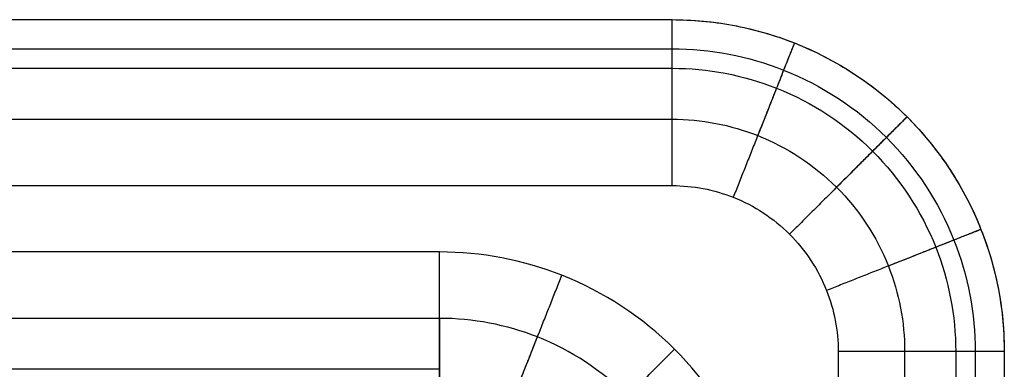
# Model space of a CAD drawing. Header units: millimetres. Extents: x 11469 to 14469, y -17491 to -14491.
# Tile 88 of 88: x 14172 to 14469, y -14596 to -14491. Entities that reach past the tile are written whole.
import ezdxf

# ---------------------------------------------------------------- set-up
doc = ezdxf.new("R2010")
doc.units = ezdxf.units.MM
doc.layers.add('compo7', color=7, linetype='Continuous', true_color=0x000000)

msp = doc.modelspace()

# ---------------------------------------------------------------- linework, layer by layer
at = {"layer": 'compo7'}
for p, q in [((12998.77, -14520.72, -750), (14368.77, -14520.72, -750)), ((13018.77, -14540.72), (14368.77, -14540.72)), ((14298.77, -14560.72), (13018.77, -14560.72)), ((14298.77, -14580.72, -750), (12998.77, -14580.72, -750)), ((14418.77, -14590.72), (14418.77, -15940.72)), ((14438.77, -14590.72, -750), (14438.77, -15960.72, -750))]:
    msp.add_line(p, q, dxfattribs=at)
for points in [[(12998.77, -14490.72, -720), (13683.77, -14490.72, -720), (14368.77, -14490.72, -720)], [(12998.77, -14490.72, -50), (13683.77, -14490.72, -50), (14368.77, -14490.72, -50)], [(12998.77, -14490.72, -375), (13683.77, -14490.72, -375), (14368.77, -14490.72, -375)], [(14368.77, -14490.72, -720), (14368.77, -14490.72, -385), (14368.77, -14490.72, -50)], [(12998.77, -14499.51, -741.21), (13683.77, -14499.51, -741.21), (14368.77, -14499.51, -741.21)], [(13004.63, -14505.37, -14.64), (13686.7, -14505.37, -14.64), (14368.77, -14505.37, -14.64)], [(14439.48, -14520.01, -720), (14439.48, -14520.01, -385), (14439.48, -14520.01, -50)], [(14454.13, -14590.72, -14.64), (14454.13, -15272.79, -14.64), (14454.13, -15954.86, -14.64)], [(14459.99, -14590.72, -741.21), (14459.99, -15275.72, -741.21), (14459.99, -15960.72, -741.21)], [(14468.77, -14590.72, -720), (14468.77, -14590.72, -385), (14468.77, -14590.72, -50)], [(14468.77, -14590.72, -50), (14468.77, -15275.72, -50), (14468.77, -15960.72, -50)], [(14468.77, -14590.72, -720), (14468.77, -15275.72, -720), (14468.77, -15960.72, -720)], [(14468.77, -14590.72, -375), (14468.77, -15275.72, -375), (14468.77, -15960.72, -375)], [(14298.77, -14596.08, -14.64), (13651.7, -14596.08, -14.64), (13004.63, -14596.08, -14.64)]]:
    msp.add_open_spline(points, degree=2, dxfattribs=at)
for points, knots in [([(14368.77, -14490.72, -50), (14381.34, -14490.72, -50), (14407.51, -14495.71, -50), (14441.48, -14518.01, -50), (14463.78, -14551.98, -50), (14468.78, -14578.16, -50), (14468.77, -14590.72, -50)], [0, 0, 0, 0, 18.847842, 39.26966, 59.691479, 78.53932, 78.53932, 78.53932, 78.53932]), ([(14368.77, -14490.72, -720), (14381.34, -14490.72, -720), (14407.51, -14495.71, -720), (14441.48, -14518.01, -720), (14463.78, -14551.98, -720), (14468.78, -14578.16, -720), (14468.77, -14590.72, -720)], [0, 0, 0, 0, 26.386978, 54.977524, 83.56807, 109.955048, 109.955048, 109.955048, 109.955048]), ([(14368.77, -14499.51, -741.21), (14380.23, -14499.51, -741.21), (14404.11, -14504.06, -741.21), (14435.09, -14524.4, -741.21), (14455.44, -14555.39, -741.21), (14459.99, -14579.26, -741.21), (14459.99, -14590.72, -741.21)], [0, 0, 0, 0, 26.386978, 54.977524, 83.56807, 109.955048, 109.955048, 109.955048, 109.955048]), ([(14368.77, -14505.37, -14.64), (14379.5, -14505.36, -14.64), (14401.84, -14509.63, -14.64), (14430.83, -14528.66, -14.64), (14449.87, -14557.65, -14.64), (14454.13, -14580, -14.64), (14454.13, -14590.72, -14.64)], [0, 0, 0, 0, 18.847842, 39.26966, 59.691479, 78.53932, 78.53932, 78.53932, 78.53932]), ([(14368.77, -14520.72, -750), (14377.57, -14520.72, -750), (14395.89, -14524.22, -750), (14419.67, -14539.83, -750), (14435.28, -14563.6, -750), (14438.78, -14581.93, -750), (14438.77, -14590.72, -750)], [0, 0, 0, 0, 26.386978, 54.977524, 83.56807, 109.955048, 109.955048, 109.955048, 109.955048]), ([(14368.77, -14540.72), (14375.05, -14540.72), (14388.14, -14543.22), (14405.13, -14554.37), (14416.28, -14571.35), (14418.77, -14584.44), (14418.77, -14590.72)], [0, 0, 0, 0, 18.847842, 39.26966, 59.691479, 78.53932, 78.53932, 78.53932, 78.53932]), ([(14398.77, -14660.72), (14398.78, -14648.16), (14393.78, -14621.98), (14371.48, -14588.01), (14337.51, -14565.71), (14311.34, -14560.72), (14298.77, -14560.72)], [0, 0, 0, 0, 37.695683, 78.53932, 119.382957, 157.078641, 157.078641, 157.078641, 157.078641]), ([(14378.77, -14660.72, -750), (14378.78, -14650.67, -750), (14374.78, -14629.73, -750), (14356.94, -14602.56, -750), (14329.77, -14584.71, -750), (14308.82, -14580.72, -750), (14298.77, -14580.72, -750)], [0, 0, 0, 0, 30.156547, 62.831456, 95.506366, 125.662912, 125.662912, 125.662912, 125.662912])]:
    msp.add_open_spline(points, degree=3, knots=knots, dxfattribs=at)
for points in [[(14368.77, -14540.72), (14368.77, -14490.72), (14368.77, -14490.72, -50)], [(14368.77, -14520.72, -750), (14368.77, -14490.72, -750), (14368.77, -14490.72, -720)], [(14368.77, -14490.72, -385), (14468.77, -14490.72, -385), (14468.77, -14590.72, -385)], [(14405.58, -14497.74, -50), (14405.58, -14497.74), (14387.18, -14544.23)], [(14405.58, -14497.74, -720), (14405.58, -14497.74, -750), (14394.54, -14525.64, -750)], [(14439.49, -14520.01, -50), (14439.49, -14520.01), (14404.13, -14555.37)], [(14439.49, -14520.01, -720), (14439.49, -14520.01, -750), (14418.27, -14541.22, -750)], [(14461.75, -14553.91, -50), (14461.75, -14553.91), (14415.26, -14572.32)], [(14461.75, -14553.91, -720), (14461.75, -14553.91, -750), (14433.86, -14564.96, -750)], [(14298.77, -14610.72, -50), (14298.77, -14610.72), (14298.77, -14560.72)], [(14317.18, -14614.23, -50), (14317.18, -14614.23), (14335.58, -14567.74)], [(14298.77, -14580.72, -750), (14298.77, -14610.72, -750), (14298.77, -14610.72, -720)], [(14317.18, -14614.23, -720), (14317.18, -14614.23, -750), (14328.22, -14586.34, -750)], [(14334.13, -14625.37, -50), (14334.13, -14625.37), (14369.49, -14590.01)], [(14468.77, -14590.72, -50), (14468.77, -14590.72), (14418.77, -14590.72)], [(14468.77, -14590.72, -720), (14468.77, -14590.72, -750), (14438.77, -14590.72, -750)]]:
    msp.add_rational_spline(points, [1, 0.707106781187, 1], degree=2, dxfattribs=at)

doc.saveas('drawing.dxf')
